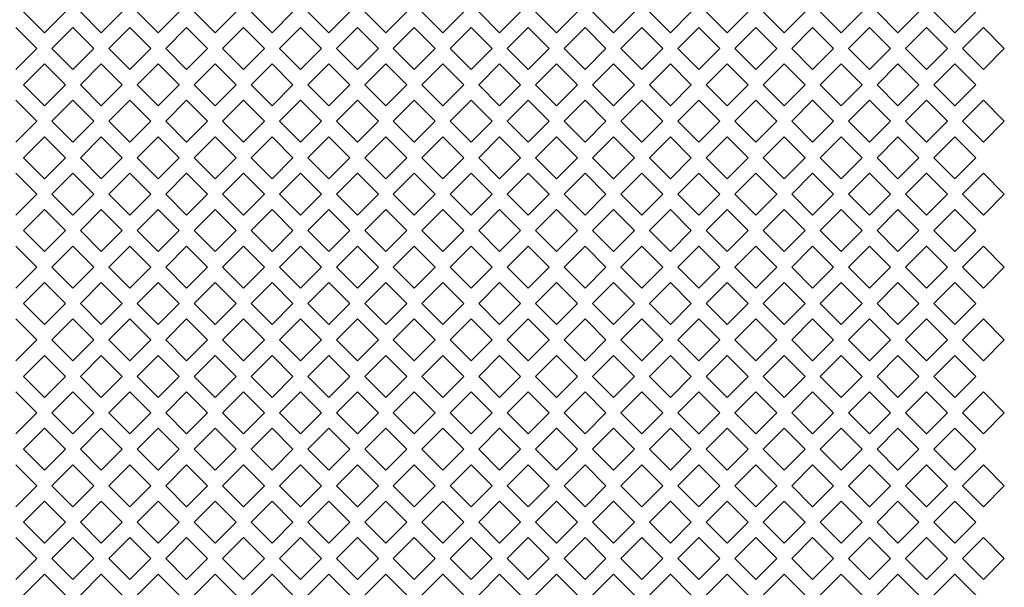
# Model space of a CAD drawing. Header units: millimetres. Extents: x 38 to 253, y 25 to 200.
# Tile 40 of 71: x 61.04 to 72.11, y 126.13 to 132.52. Entities that reach past the tile are written whole.
import ezdxf

# ---------------------------------------------------------------- set-up
doc = ezdxf.new("R2010")
doc.units = ezdxf.units.MM

msp = doc.modelspace()

# ---------------------------------------------------------------- linework, layer by layer
at = {"color": 7, "linetype": 'Continuous', "lineweight": 15}
for p, q in [((61.31424, 132.36718), (61.07854, 132.60288)), ((61.54994, 132.60288), (61.31424, 132.36718)), ((61.95424, 132.36718), (61.71854, 132.60288)), ((62.18994, 132.60288), (61.95424, 132.36718)), ((62.59424, 132.36718), (62.35854, 132.60288)), ((62.82994, 132.60288), (62.59424, 132.36718)), ((63.23424, 132.36718), (62.99854, 132.60288)), ((63.46994, 132.60288), (63.23424, 132.36718)), ((63.87424, 132.36718), (63.63854, 132.60288)), ((64.10994, 132.60288), (63.87424, 132.36718)), ((64.51424, 132.36718), (64.27854, 132.60288)), ((64.74994, 132.60288), (64.51424, 132.36718)), ((65.15424, 132.36718), (64.91854, 132.60288)), ((65.38994, 132.60288), (65.15424, 132.36718)), ((65.79424, 132.36718), (65.55854, 132.60288)), ((66.02994, 132.60288), (65.79424, 132.36718)), ((66.43424, 132.36718), (66.19854, 132.60288)), ((66.66994, 132.60288), (66.43424, 132.36718)), ((67.07424, 132.36718), (66.83854, 132.60288)), ((67.30994, 132.60288), (67.07424, 132.36718)), ((67.71424, 132.36718), (67.47854, 132.60288)), ((67.94994, 132.60288), (67.71424, 132.36718)), ((68.35424, 132.36718), (68.11854, 132.60288)), ((68.58994, 132.60288), (68.35424, 132.36718)), ((68.99424, 132.36718), (68.75854, 132.60288)), ((69.22994, 132.60288), (68.99424, 132.36718)), ((69.63424, 132.36718), (69.39854, 132.60288)), ((69.86994, 132.60288), (69.63424, 132.36718)), ((70.27424, 132.36718), (70.03854, 132.60288)), ((70.50994, 132.60288), (70.27424, 132.36718)), ((70.91424, 132.36718), (70.67854, 132.60288)), ((71.14994, 132.60288), (70.91424, 132.36718)), ((71.55424, 132.36718), (71.31854, 132.60288)), ((71.78994, 132.60288), (71.55424, 132.36718)), ((60.99424, 132.42858), (61.22994, 132.19288)), ((61.39854, 132.19288), (61.63424, 132.42858)), ((61.63424, 132.42858), (61.86994, 132.19288)), ((62.03854, 132.19288), (62.27424, 132.42858)), ((62.27424, 132.42858), (62.50994, 132.19288)), ((62.67854, 132.19288), (62.91424, 132.42858)), ((62.91424, 132.42858), (63.14994, 132.19288)), ((63.31854, 132.19288), (63.55424, 132.42858)), ((63.55424, 132.42858), (63.78994, 132.19288)), ((63.95854, 132.19288), (64.19424, 132.42858)), ((64.19424, 132.42858), (64.42994, 132.19288)), ((64.59854, 132.19288), (64.83424, 132.42858)), ((64.83424, 132.42858), (65.06994, 132.19288)), ((65.23854, 132.19288), (65.47424, 132.42858)), ((65.47424, 132.42858), (65.70994, 132.19288)), ((65.87854, 132.19288), (66.11424, 132.42858)), ((66.11424, 132.42858), (66.34994, 132.19288)), ((66.51854, 132.19288), (66.75424, 132.42858)), ((66.75424, 132.42858), (66.98994, 132.19288)), ((67.15854, 132.19288), (67.39424, 132.42858)), ((67.39424, 132.42858), (67.62994, 132.19288)), ((67.79854, 132.19288), (68.03424, 132.42858)), ((68.03424, 132.42858), (68.26994, 132.19288)), ((68.43854, 132.19288), (68.67424, 132.42858)), ((68.67424, 132.42858), (68.90994, 132.19288)), ((69.07854, 132.19288), (69.31424, 132.42858)), ((69.31424, 132.42858), (69.54994, 132.19288)), ((69.71854, 132.19288), (69.95424, 132.42858)), ((69.95424, 132.42858), (70.18994, 132.19288)), ((70.35854, 132.19288), (70.59424, 132.42858)), ((70.59424, 132.42858), (70.82994, 132.19288)), ((70.99854, 132.19288), (71.23424, 132.42858)), ((71.23424, 132.42858), (71.46994, 132.19288)), ((71.63854, 132.19288), (71.87424, 132.42858)), ((71.87424, 132.42858), (72.10994, 132.19288)), ((61.22994, 132.19288), (60.99424, 131.95718)), ((61.63424, 131.95718), (61.39854, 132.19288)), ((61.86994, 132.19288), (61.63424, 131.95718)), ((62.27424, 131.95718), (62.03854, 132.19288)), ((62.50994, 132.19288), (62.27424, 131.95718)), ((62.91424, 131.95718), (62.67854, 132.19288)), ((63.14994, 132.19288), (62.91424, 131.95718)), ((63.55424, 131.95718), (63.31854, 132.19288)), ((63.78994, 132.19288), (63.55424, 131.95718)), ((64.19424, 131.95718), (63.95854, 132.19288)), ((64.42994, 132.19288), (64.19424, 131.95718)), ((64.83424, 131.95718), (64.59854, 132.19288)), ((65.06994, 132.19288), (64.83424, 131.95718)), ((65.47424, 131.95718), (65.23854, 132.19288)), ((65.70994, 132.19288), (65.47424, 131.95718)), ((66.11424, 131.95718), (65.87854, 132.19288)), ((66.34994, 132.19288), (66.11424, 131.95718)), ((66.75424, 131.95718), (66.51854, 132.19288)), ((66.98994, 132.19288), (66.75424, 131.95718)), ((67.39424, 131.95718), (67.15854, 132.19288)), ((67.62994, 132.19288), (67.39424, 131.95718)), ((68.03424, 131.95718), (67.79854, 132.19288)), ((68.26994, 132.19288), (68.03424, 131.95718)), ((68.67424, 131.95718), (68.43854, 132.19288)), ((68.90994, 132.19288), (68.67424, 131.95718)), ((69.31424, 131.95718), (69.07854, 132.19288)), ((69.54994, 132.19288), (69.31424, 131.95718)), ((69.95424, 131.95718), (69.71854, 132.19288)), ((70.18994, 132.19288), (69.95424, 131.95718)), ((70.59424, 131.95718), (70.35854, 132.19288)), ((70.82994, 132.19288), (70.59424, 131.95718)), ((71.23424, 131.95718), (70.99854, 132.19288)), ((71.46994, 132.19288), (71.23424, 131.95718)), ((71.87424, 131.95718), (71.63854, 132.19288)), ((72.10994, 132.19288), (71.87424, 131.95718)), ((61.07854, 131.78288), (61.31424, 132.01858)), ((61.31424, 132.01858), (61.54994, 131.78288)), ((61.71854, 131.78288), (61.95424, 132.01858)), ((61.95424, 132.01858), (62.18994, 131.78288)), ((62.35854, 131.78288), (62.59424, 132.01858)), ((62.59424, 132.01858), (62.82994, 131.78288)), ((62.99854, 131.78288), (63.23424, 132.01858)), ((63.23424, 132.01858), (63.46994, 131.78288)), ((63.63854, 131.78288), (63.87424, 132.01858)), ((63.87424, 132.01858), (64.10994, 131.78288)), ((64.27854, 131.78288), (64.51424, 132.01858)), ((64.51424, 132.01858), (64.74994, 131.78288)), ((64.91854, 131.78288), (65.15424, 132.01858)), ((65.15424, 132.01858), (65.38994, 131.78288)), ((65.55854, 131.78288), (65.79424, 132.01858)), ((65.79424, 132.01858), (66.02994, 131.78288)), ((66.19854, 131.78288), (66.43424, 132.01858)), ((66.43424, 132.01858), (66.66994, 131.78288)), ((66.83854, 131.78288), (67.07424, 132.01858)), ((67.07424, 132.01858), (67.30994, 131.78288)), ((67.47854, 131.78288), (67.71424, 132.01858)), ((67.71424, 132.01858), (67.94994, 131.78288)), ((68.11854, 131.78288), (68.35424, 132.01858)), ((68.35424, 132.01858), (68.58994, 131.78288)), ((68.75854, 131.78288), (68.99424, 132.01858)), ((68.99424, 132.01858), (69.22994, 131.78288)), ((69.39854, 131.78288), (69.63424, 132.01858)), ((69.63424, 132.01858), (69.86994, 131.78288)), ((70.03854, 131.78288), (70.27424, 132.01858)), ((70.27424, 132.01858), (70.50994, 131.78288)), ((70.67854, 131.78288), (70.91424, 132.01858)), ((70.91424, 132.01858), (71.14994, 131.78288)), ((71.31854, 131.78288), (71.55424, 132.01858)), ((71.55424, 132.01858), (71.78994, 131.78288)), ((61.31424, 131.54718), (61.07854, 131.78288)), ((61.54994, 131.78288), (61.31424, 131.54718)), ((61.95424, 131.54718), (61.71854, 131.78288)), ((62.18994, 131.78288), (61.95424, 131.54718)), ((62.59424, 131.54718), (62.35854, 131.78288)), ((62.82994, 131.78288), (62.59424, 131.54718)), ((63.23424, 131.54718), (62.99854, 131.78288)), ((63.46994, 131.78288), (63.23424, 131.54718)), ((63.87424, 131.54718), (63.63854, 131.78288)), ((64.10994, 131.78288), (63.87424, 131.54718)), ((64.51424, 131.54718), (64.27854, 131.78288)), ((64.74994, 131.78288), (64.51424, 131.54718)), ((65.15424, 131.54718), (64.91854, 131.78288)), ((65.38994, 131.78288), (65.15424, 131.54718)), ((65.79424, 131.54718), (65.55854, 131.78288)), ((66.02994, 131.78288), (65.79424, 131.54718)), ((66.43424, 131.54718), (66.19854, 131.78288)), ((66.66994, 131.78288), (66.43424, 131.54718)), ((67.07424, 131.54718), (66.83854, 131.78288)), ((67.30994, 131.78288), (67.07424, 131.54718)), ((67.71424, 131.54718), (67.47854, 131.78288)), ((67.94994, 131.78288), (67.71424, 131.54718)), ((68.35424, 131.54718), (68.11854, 131.78288)), ((68.58994, 131.78288), (68.35424, 131.54718)), ((68.99424, 131.54718), (68.75854, 131.78288)), ((69.22994, 131.78288), (68.99424, 131.54718)), ((69.63424, 131.54718), (69.39854, 131.78288)), ((69.86994, 131.78288), (69.63424, 131.54718)), ((70.27424, 131.54718), (70.03854, 131.78288)), ((70.50994, 131.78288), (70.27424, 131.54718)), ((70.91424, 131.54718), (70.67854, 131.78288)), ((71.14994, 131.78288), (70.91424, 131.54718)), ((71.55424, 131.54718), (71.31854, 131.78288)), ((71.78994, 131.78288), (71.55424, 131.54718)), ((60.99424, 131.60858), (61.22994, 131.37288)), ((61.39854, 131.37288), (61.63424, 131.60858)), ((61.63424, 131.60858), (61.86994, 131.37288)), ((62.03854, 131.37288), (62.27424, 131.60858)), ((62.27424, 131.60858), (62.50994, 131.37288)), ((62.67854, 131.37288), (62.91424, 131.60858)), ((62.91424, 131.60858), (63.14994, 131.37288)), ((63.31854, 131.37288), (63.55424, 131.60858)), ((63.55424, 131.60858), (63.78994, 131.37288)), ((63.95854, 131.37288), (64.19424, 131.60858)), ((64.19424, 131.60858), (64.42994, 131.37288)), ((64.59854, 131.37288), (64.83424, 131.60858)), ((64.83424, 131.60858), (65.06994, 131.37288)), ((65.23854, 131.37288), (65.47424, 131.60858)), ((65.47424, 131.60858), (65.70994, 131.37288)), ((65.87854, 131.37288), (66.11424, 131.60858)), ((66.11424, 131.60858), (66.34994, 131.37288)), ((66.51854, 131.37288), (66.75424, 131.60858)), ((66.75424, 131.60858), (66.98994, 131.37288)), ((67.15854, 131.37288), (67.39424, 131.60858)), ((67.39424, 131.60858), (67.62994, 131.37288)), ((67.79854, 131.37288), (68.03424, 131.60858)), ((68.03424, 131.60858), (68.26994, 131.37288)), ((68.43854, 131.37288), (68.67424, 131.60858)), ((68.67424, 131.60858), (68.90994, 131.37288)), ((69.07854, 131.37288), (69.31424, 131.60858)), ((69.31424, 131.60858), (69.54994, 131.37288)), ((69.71854, 131.37288), (69.95424, 131.60858)), ((69.95424, 131.60858), (70.18994, 131.37288)), ((70.35854, 131.37288), (70.59424, 131.60858)), ((70.59424, 131.60858), (70.82994, 131.37288)), ((70.99854, 131.37288), (71.23424, 131.60858)), ((71.23424, 131.60858), (71.46994, 131.37288)), ((71.63854, 131.37288), (71.87424, 131.60858)), ((71.87424, 131.60858), (72.10994, 131.37288)), ((61.22994, 131.37288), (60.99424, 131.13718)), ((61.63424, 131.13718), (61.39854, 131.37288)), ((61.86994, 131.37288), (61.63424, 131.13718)), ((62.27424, 131.13718), (62.03854, 131.37288)), ((62.50994, 131.37288), (62.27424, 131.13718)), ((62.91424, 131.13718), (62.67854, 131.37288)), ((63.14994, 131.37288), (62.91424, 131.13718)), ((63.55424, 131.13718), (63.31854, 131.37288)), ((63.78994, 131.37288), (63.55424, 131.13718)), ((64.19424, 131.13718), (63.95854, 131.37288)), ((64.42994, 131.37288), (64.19424, 131.13718)), ((64.83424, 131.13718), (64.59854, 131.37288)), ((65.06994, 131.37288), (64.83424, 131.13718)), ((65.47424, 131.13718), (65.23854, 131.37288)), ((65.70994, 131.37288), (65.47424, 131.13718)), ((66.11424, 131.13718), (65.87854, 131.37288)), ((66.34994, 131.37288), (66.11424, 131.13718)), ((66.75424, 131.13718), (66.51854, 131.37288)), ((66.98994, 131.37288), (66.75424, 131.13718)), ((67.39424, 131.13718), (67.15854, 131.37288)), ((67.62994, 131.37288), (67.39424, 131.13718)), ((68.03424, 131.13718), (67.79854, 131.37288)), ((68.26994, 131.37288), (68.03424, 131.13718)), ((68.67424, 131.13718), (68.43854, 131.37288)), ((68.90994, 131.37288), (68.67424, 131.13718)), ((69.31424, 131.13718), (69.07854, 131.37288)), ((69.54994, 131.37288), (69.31424, 131.13718)), ((69.95424, 131.13718), (69.71854, 131.37288)), ((70.18994, 131.37288), (69.95424, 131.13718)), ((70.59424, 131.13718), (70.35854, 131.37288)), ((70.82994, 131.37288), (70.59424, 131.13718)), ((71.23424, 131.13718), (70.99854, 131.37288)), ((71.46994, 131.37288), (71.23424, 131.13718)), ((71.87424, 131.13718), (71.63854, 131.37288)), ((72.10994, 131.37288), (71.87424, 131.13718)), ((61.07854, 130.96288), (61.31424, 131.19858)), ((61.31424, 131.19858), (61.54994, 130.96288)), ((61.71854, 130.96288), (61.95424, 131.19858)), ((61.95424, 131.19858), (62.18994, 130.96288)), ((62.35854, 130.96288), (62.59424, 131.19858)), ((62.59424, 131.19858), (62.82994, 130.96288)), ((62.99854, 130.96288), (63.23424, 131.19858)), ((63.23424, 131.19858), (63.46994, 130.96288)), ((63.63854, 130.96288), (63.87424, 131.19858)), ((63.87424, 131.19858), (64.10994, 130.96288)), ((64.27854, 130.96288), (64.51424, 131.19858)), ((64.51424, 131.19858), (64.74994, 130.96288)), ((64.91854, 130.96288), (65.15424, 131.19858)), ((65.15424, 131.19858), (65.38994, 130.96288)), ((65.55854, 130.96288), (65.79424, 131.19858)), ((65.79424, 131.19858), (66.02994, 130.96288)), ((66.19854, 130.96288), (66.43424, 131.19858)), ((66.43424, 131.19858), (66.66994, 130.96288)), ((66.83854, 130.96288), (67.07424, 131.19858)), ((67.07424, 131.19858), (67.30994, 130.96288)), ((67.47854, 130.96288), (67.71424, 131.19858)), ((67.71424, 131.19858), (67.94994, 130.96288)), ((68.11854, 130.96288), (68.35424, 131.19858)), ((68.35424, 131.19858), (68.58994, 130.96288)), ((68.75854, 130.96288), (68.99424, 131.19858)), ((68.99424, 131.19858), (69.22994, 130.96288)), ((69.39854, 130.96288), (69.63424, 131.19858)), ((69.63424, 131.19858), (69.86994, 130.96288)), ((70.03854, 130.96288), (70.27424, 131.19858)), ((70.27424, 131.19858), (70.50994, 130.96288)), ((70.67854, 130.96288), (70.91424, 131.19858)), ((70.91424, 131.19858), (71.14994, 130.96288)), ((71.31854, 130.96288), (71.55424, 131.19858)), ((71.55424, 131.19858), (71.78994, 130.96288)), ((61.31424, 130.72718), (61.07854, 130.96288)), ((61.54994, 130.96288), (61.31424, 130.72718)), ((61.95424, 130.72718), (61.71854, 130.96288)), ((62.18994, 130.96288), (61.95424, 130.72718)), ((62.59424, 130.72718), (62.35854, 130.96288)), ((62.82994, 130.96288), (62.59424, 130.72718)), ((63.23424, 130.72718), (62.99854, 130.96288)), ((63.46994, 130.96288), (63.23424, 130.72718)), ((63.87424, 130.72718), (63.63854, 130.96288)), ((64.10994, 130.96288), (63.87424, 130.72718)), ((64.51424, 130.72718), (64.27854, 130.96288)), ((64.74994, 130.96288), (64.51424, 130.72718)), ((65.15424, 130.72718), (64.91854, 130.96288)), ((65.38994, 130.96288), (65.15424, 130.72718)), ((65.79424, 130.72718), (65.55854, 130.96288)), ((66.02994, 130.96288), (65.79424, 130.72718)), ((66.43424, 130.72718), (66.19854, 130.96288)), ((66.66994, 130.96288), (66.43424, 130.72718)), ((67.07424, 130.72718), (66.83854, 130.96288)), ((67.30994, 130.96288), (67.07424, 130.72718)), ((67.71424, 130.72718), (67.47854, 130.96288)), ((67.94994, 130.96288), (67.71424, 130.72718)), ((68.35424, 130.72718), (68.11854, 130.96288)), ((68.58994, 130.96288), (68.35424, 130.72718)), ((68.99424, 130.72718), (68.75854, 130.96288)), ((69.22994, 130.96288), (68.99424, 130.72718)), ((69.63424, 130.72718), (69.39854, 130.96288)), ((69.86994, 130.96288), (69.63424, 130.72718)), ((70.27424, 130.72718), (70.03854, 130.96288)), ((70.50994, 130.96288), (70.27424, 130.72718)), ((70.91424, 130.72718), (70.67854, 130.96288)), ((71.14994, 130.96288), (70.91424, 130.72718)), ((71.55424, 130.72718), (71.31854, 130.96288)), ((71.78994, 130.96288), (71.55424, 130.72718)), ((60.99424, 130.78858), (61.22994, 130.55288)), ((61.39854, 130.55288), (61.63424, 130.78858)), ((61.63424, 130.78858), (61.86994, 130.55288)), ((62.03854, 130.55288), (62.27424, 130.78858)), ((62.27424, 130.78858), (62.50994, 130.55288)), ((62.67854, 130.55288), (62.91424, 130.78858)), ((62.91424, 130.78858), (63.14994, 130.55288)), ((63.31854, 130.55288), (63.55424, 130.78858)), ((63.55424, 130.78858), (63.78994, 130.55288)), ((63.95854, 130.55288), (64.19424, 130.78858)), ((64.19424, 130.78858), (64.42994, 130.55288)), ((64.59854, 130.55288), (64.83424, 130.78858)), ((64.83424, 130.78858), (65.06994, 130.55288)), ((65.23854, 130.55288), (65.47424, 130.78858)), ((65.47424, 130.78858), (65.70994, 130.55288)), ((65.87854, 130.55288), (66.11424, 130.78858)), ((66.11424, 130.78858), (66.34994, 130.55288)), ((66.51854, 130.55288), (66.75424, 130.78858)), ((66.75424, 130.78858), (66.98994, 130.55288)), ((67.15854, 130.55288), (67.39424, 130.78858)), ((67.39424, 130.78858), (67.62994, 130.55288)), ((67.79854, 130.55288), (68.03424, 130.78858)), ((68.03424, 130.78858), (68.26994, 130.55288)), ((68.43854, 130.55288), (68.67424, 130.78858)), ((68.67424, 130.78858), (68.90994, 130.55288)), ((69.07854, 130.55288), (69.31424, 130.78858)), ((69.31424, 130.78858), (69.54994, 130.55288)), ((69.71854, 130.55288), (69.95424, 130.78858)), ((69.95424, 130.78858), (70.18994, 130.55288)), ((70.35854, 130.55288), (70.59424, 130.78858)), ((70.59424, 130.78858), (70.82994, 130.55288)), ((70.99854, 130.55288), (71.23424, 130.78858)), ((71.23424, 130.78858), (71.46994, 130.55288)), ((71.63854, 130.55288), (71.87424, 130.78858)), ((71.87424, 130.78858), (72.10994, 130.55288)), ((61.22994, 130.55288), (60.99424, 130.31718)), ((61.63424, 130.31718), (61.39854, 130.55288)), ((61.86994, 130.55288), (61.63424, 130.31718)), ((62.27424, 130.31718), (62.03854, 130.55288)), ((62.50994, 130.55288), (62.27424, 130.31718)), ((62.91424, 130.31718), (62.67854, 130.55288)), ((63.14994, 130.55288), (62.91424, 130.31718)), ((63.55424, 130.31718), (63.31854, 130.55288)), ((63.78994, 130.55288), (63.55424, 130.31718)), ((64.19424, 130.31718), (63.95854, 130.55288)), ((64.42994, 130.55288), (64.19424, 130.31718)), ((64.83424, 130.31718), (64.59854, 130.55288)), ((65.06994, 130.55288), (64.83424, 130.31718)), ((65.47424, 130.31718), (65.23854, 130.55288)), ((65.70994, 130.55288), (65.47424, 130.31718)), ((66.11424, 130.31718), (65.87854, 130.55288)), ((66.34994, 130.55288), (66.11424, 130.31718)), ((66.75424, 130.31718), (66.51854, 130.55288)), ((66.98994, 130.55288), (66.75424, 130.31718)), ((67.39424, 130.31718), (67.15854, 130.55288)), ((67.62994, 130.55288), (67.39424, 130.31718)), ((68.03424, 130.31718), (67.79854, 130.55288)), ((68.26994, 130.55288), (68.03424, 130.31718)), ((68.67424, 130.31718), (68.43854, 130.55288)), ((68.90994, 130.55288), (68.67424, 130.31718)), ((69.31424, 130.31718), (69.07854, 130.55288)), ((69.54994, 130.55288), (69.31424, 130.31718)), ((69.95424, 130.31718), (69.71854, 130.55288)), ((70.18994, 130.55288), (69.95424, 130.31718)), ((70.59424, 130.31718), (70.35854, 130.55288)), ((70.82994, 130.55288), (70.59424, 130.31718)), ((71.23424, 130.31718), (70.99854, 130.55288)), ((71.46994, 130.55288), (71.23424, 130.31718)), ((71.87424, 130.31718), (71.63854, 130.55288)), ((72.10994, 130.55288), (71.87424, 130.31718)), ((61.07854, 130.14288), (61.31424, 130.37858)), ((61.31424, 130.37858), (61.54994, 130.14288)), ((61.71854, 130.14288), (61.95424, 130.37858)), ((61.95424, 130.37858), (62.18994, 130.14288)), ((62.35854, 130.14288), (62.59424, 130.37858)), ((62.59424, 130.37858), (62.82994, 130.14288)), ((62.99854, 130.14288), (63.23424, 130.37858)), ((63.23424, 130.37858), (63.46994, 130.14288)), ((63.63854, 130.14288), (63.87424, 130.37858)), ((63.87424, 130.37858), (64.10994, 130.14288)), ((64.27854, 130.14288), (64.51424, 130.37858)), ((64.51424, 130.37858), (64.74994, 130.14288)), ((64.91854, 130.14288), (65.15424, 130.37858)), ((65.15424, 130.37858), (65.38994, 130.14288)), ((65.55854, 130.14288), (65.79424, 130.37858)), ((65.79424, 130.37858), (66.02994, 130.14288)), ((66.19854, 130.14288), (66.43424, 130.37858)), ((66.43424, 130.37858), (66.66994, 130.14288)), ((66.83854, 130.14288), (67.07424, 130.37858)), ((67.07424, 130.37858), (67.30994, 130.14288)), ((67.47854, 130.14288), (67.71424, 130.37858)), ((67.71424, 130.37858), (67.94994, 130.14288)), ((68.11854, 130.14288), (68.35424, 130.37858)), ((68.35424, 130.37858), (68.58994, 130.14288)), ((68.75854, 130.14288), (68.99424, 130.37858)), ((68.99424, 130.37858), (69.22994, 130.14288)), ((69.39854, 130.14288), (69.63424, 130.37858)), ((69.63424, 130.37858), (69.86994, 130.14288)), ((70.03854, 130.14288), (70.27424, 130.37858)), ((70.27424, 130.37858), (70.50994, 130.14288)), ((70.67854, 130.14288), (70.91424, 130.37858)), ((70.91424, 130.37858), (71.14994, 130.14288)), ((71.31854, 130.14288), (71.55424, 130.37858)), ((71.55424, 130.37858), (71.78994, 130.14288)), ((61.31424, 129.90718), (61.07854, 130.14288)), ((61.54994, 130.14288), (61.31424, 129.90718)), ((61.95424, 129.90718), (61.71854, 130.14288)), ((62.18994, 130.14288), (61.95424, 129.90718)), ((62.59424, 129.90718), (62.35854, 130.14288)), ((62.82994, 130.14288), (62.59424, 129.90718)), ((63.23424, 129.90718), (62.99854, 130.14288)), ((63.46994, 130.14288), (63.23424, 129.90718)), ((63.87424, 129.90718), (63.63854, 130.14288)), ((64.10994, 130.14288), (63.87424, 129.90718)), ((64.51424, 129.90718), (64.27854, 130.14288)), ((64.74994, 130.14288), (64.51424, 129.90718)), ((65.15424, 129.90718), (64.91854, 130.14288)), ((65.38994, 130.14288), (65.15424, 129.90718)), ((65.79424, 129.90718), (65.55854, 130.14288)), ((66.02994, 130.14288), (65.79424, 129.90718)), ((66.43424, 129.90718), (66.19854, 130.14288)), ((66.66994, 130.14288), (66.43424, 129.90718)), ((67.07424, 129.90718), (66.83854, 130.14288)), ((67.30994, 130.14288), (67.07424, 129.90718)), ((67.71424, 129.90718), (67.47854, 130.14288)), ((67.94994, 130.14288), (67.71424, 129.90718)), ((68.35424, 129.90718), (68.11854, 130.14288)), ((68.58994, 130.14288), (68.35424, 129.90718)), ((68.99424, 129.90718), (68.75854, 130.14288)), ((69.22994, 130.14288), (68.99424, 129.90718)), ((69.63424, 129.90718), (69.39854, 130.14288)), ((69.86994, 130.14288), (69.63424, 129.90718)), ((70.27424, 129.90718), (70.03854, 130.14288)), ((70.50994, 130.14288), (70.27424, 129.90718)), ((70.91424, 129.90718), (70.67854, 130.14288)), ((71.14994, 130.14288), (70.91424, 129.90718)), ((71.55424, 129.90718), (71.31854, 130.14288)), ((71.78994, 130.14288), (71.55424, 129.90718)), ((60.99424, 129.96858), (61.22994, 129.73288)), ((61.39854, 129.73288), (61.63424, 129.96858)), ((61.63424, 129.96858), (61.86994, 129.73288)), ((62.03854, 129.73288), (62.27424, 129.96858)), ((62.27424, 129.96858), (62.50994, 129.73288)), ((62.67854, 129.73288), (62.91424, 129.96858)), ((62.91424, 129.96858), (63.14994, 129.73288)), ((63.31854, 129.73288), (63.55424, 129.96858)), ((63.55424, 129.96858), (63.78994, 129.73288)), ((63.95854, 129.73288), (64.19424, 129.96858)), ((64.19424, 129.96858), (64.42994, 129.73288)), ((64.59854, 129.73288), (64.83424, 129.96858)), ((64.83424, 129.96858), (65.06994, 129.73288)), ((65.23854, 129.73288), (65.47424, 129.96858)), ((65.47424, 129.96858), (65.70994, 129.73288)), ((65.87854, 129.73288), (66.11424, 129.96858)), ((66.11424, 129.96858), (66.34994, 129.73288)), ((66.51854, 129.73288), (66.75424, 129.96858)), ((66.75424, 129.96858), (66.98994, 129.73288)), ((67.15854, 129.73288), (67.39424, 129.96858)), ((67.39424, 129.96858), (67.62994, 129.73288)), ((67.79854, 129.73288), (68.03424, 129.96858)), ((68.03424, 129.96858), (68.26994, 129.73288)), ((68.43854, 129.73288), (68.67424, 129.96858)), ((68.67424, 129.96858), (68.90994, 129.73288)), ((69.07854, 129.73288), (69.31424, 129.96858)), ((69.31424, 129.96858), (69.54994, 129.73288)), ((69.71854, 129.73288), (69.95424, 129.96858)), ((69.95424, 129.96858), (70.18994, 129.73288)), ((70.35854, 129.73288), (70.59424, 129.96858)), ((70.59424, 129.96858), (70.82994, 129.73288)), ((70.99854, 129.73288), (71.23424, 129.96858)), ((71.23424, 129.96858), (71.46994, 129.73288)), ((71.63854, 129.73288), (71.87424, 129.96858)), ((71.87424, 129.96858), (72.10994, 129.73288)), ((61.22994, 129.73288), (60.99424, 129.49718)), ((61.63424, 129.49718), (61.39854, 129.73288)), ((61.86994, 129.73288), (61.63424, 129.49718)), ((62.27424, 129.49718), (62.03854, 129.73288)), ((62.50994, 129.73288), (62.27424, 129.49718)), ((62.91424, 129.49718), (62.67854, 129.73288)), ((63.14994, 129.73288), (62.91424, 129.49718)), ((63.55424, 129.49718), (63.31854, 129.73288)), ((63.78994, 129.73288), (63.55424, 129.49718)), ((64.19424, 129.49718), (63.95854, 129.73288)), ((64.42994, 129.73288), (64.19424, 129.49718)), ((64.83424, 129.49718), (64.59854, 129.73288)), ((65.06994, 129.73288), (64.83424, 129.49718)), ((65.47424, 129.49718), (65.23854, 129.73288)), ((65.70994, 129.73288), (65.47424, 129.49718)), ((66.11424, 129.49718), (65.87854, 129.73288)), ((66.34994, 129.73288), (66.11424, 129.49718)), ((66.75424, 129.49718), (66.51854, 129.73288)), ((66.98994, 129.73288), (66.75424, 129.49718)), ((67.39424, 129.49718), (67.15854, 129.73288)), ((67.62994, 129.73288), (67.39424, 129.49718)), ((68.03424, 129.49718), (67.79854, 129.73288)), ((68.26994, 129.73288), (68.03424, 129.49718)), ((68.67424, 129.49718), (68.43854, 129.73288)), ((68.90994, 129.73288), (68.67424, 129.49718)), ((69.31424, 129.49718), (69.07854, 129.73288)), ((69.54994, 129.73288), (69.31424, 129.49718)), ((69.95424, 129.49718), (69.71854, 129.73288)), ((70.18994, 129.73288), (69.95424, 129.49718)), ((70.59424, 129.49718), (70.35854, 129.73288)), ((70.82994, 129.73288), (70.59424, 129.49718)), ((71.23424, 129.49718), (70.99854, 129.73288)), ((71.46994, 129.73288), (71.23424, 129.49718)), ((71.87424, 129.49718), (71.63854, 129.73288)), ((72.10994, 129.73288), (71.87424, 129.49718)), ((61.07854, 129.32288), (61.31424, 129.55858)), ((61.31424, 129.55858), (61.54994, 129.32288)), ((61.71854, 129.32288), (61.95424, 129.55858)), ((61.95424, 129.55858), (62.18994, 129.32288)), ((62.35854, 129.32288), (62.59424, 129.55858)), ((62.59424, 129.55858), (62.82994, 129.32288)), ((62.99854, 129.32288), (63.23424, 129.55858)), ((63.23424, 129.55858), (63.46994, 129.32288)), ((63.63854, 129.32288), (63.87424, 129.55858)), ((63.87424, 129.55858), (64.10994, 129.32288)), ((64.27854, 129.32288), (64.51424, 129.55858)), ((64.51424, 129.55858), (64.74994, 129.32288)), ((64.91854, 129.32288), (65.15424, 129.55858)), ((65.15424, 129.55858), (65.38994, 129.32288)), ((65.55854, 129.32288), (65.79424, 129.55858)), ((65.79424, 129.55858), (66.02994, 129.32288)), ((66.19854, 129.32288), (66.43424, 129.55858)), ((66.43424, 129.55858), (66.66994, 129.32288)), ((66.83854, 129.32288), (67.07424, 129.55858)), ((67.07424, 129.55858), (67.30994, 129.32288)), ((67.47854, 129.32288), (67.71424, 129.55858)), ((67.71424, 129.55858), (67.94994, 129.32288)), ((68.11854, 129.32288), (68.35424, 129.55858)), ((68.35424, 129.55858), (68.58994, 129.32288)), ((68.75854, 129.32288), (68.99424, 129.55858)), ((68.99424, 129.55858), (69.22994, 129.32288)), ((69.39854, 129.32288), (69.63424, 129.55858)), ((69.63424, 129.55858), (69.86994, 129.32288)), ((70.03854, 129.32288), (70.27424, 129.55858)), ((70.27424, 129.55858), (70.50994, 129.32288)), ((70.67854, 129.32288), (70.91424, 129.55858)), ((70.91424, 129.55858), (71.14994, 129.32288)), ((71.31854, 129.32288), (71.55424, 129.55858)), ((71.55424, 129.55858), (71.78994, 129.32288)), ((61.31424, 129.08718), (61.07854, 129.32288)), ((61.54994, 129.32288), (61.31424, 129.08718)), ((61.95424, 129.08718), (61.71854, 129.32288)), ((62.18994, 129.32288), (61.95424, 129.08718)), ((62.59424, 129.08718), (62.35854, 129.32288)), ((62.82994, 129.32288), (62.59424, 129.08718)), ((63.23424, 129.08718), (62.99854, 129.32288)), ((63.46994, 129.32288), (63.23424, 129.08718)), ((63.87424, 129.08718), (63.63854, 129.32288)), ((64.10994, 129.32288), (63.87424, 129.08718)), ((64.51424, 129.08718), (64.27854, 129.32288)), ((64.74994, 129.32288), (64.51424, 129.08718)), ((65.15424, 129.08718), (64.91854, 129.32288)), ((65.38994, 129.32288), (65.15424, 129.08718)), ((65.79424, 129.08718), (65.55854, 129.32288)), ((66.02994, 129.32288), (65.79424, 129.08718)), ((66.43424, 129.08718), (66.19854, 129.32288)), ((66.66994, 129.32288), (66.43424, 129.08718)), ((67.07424, 129.08718), (66.83854, 129.32288)), ((67.30994, 129.32288), (67.07424, 129.08718)), ((67.71424, 129.08718), (67.47854, 129.32288)), ((67.94994, 129.32288), (67.71424, 129.08718)), ((68.35424, 129.08718), (68.11854, 129.32288)), ((68.58994, 129.32288), (68.35424, 129.08718)), ((68.99424, 129.08718), (68.75854, 129.32288)), ((69.22994, 129.32288), (68.99424, 129.08718)), ((69.63424, 129.08718), (69.39854, 129.32288)), ((69.86994, 129.32288), (69.63424, 129.08718)), ((70.27424, 129.08718), (70.03854, 129.32288)), ((70.50994, 129.32288), (70.27424, 129.08718)), ((70.91424, 129.08718), (70.67854, 129.32288)), ((71.14994, 129.32288), (70.91424, 129.08718)), ((71.55424, 129.08718), (71.31854, 129.32288)), ((71.78994, 129.32288), (71.55424, 129.08718)), ((60.99424, 129.14858), (61.22994, 128.91288)), ((61.39854, 128.91288), (61.63424, 129.14858)), ((61.63424, 129.14858), (61.86994, 128.91288)), ((62.03854, 128.91288), (62.27424, 129.14858)), ((62.27424, 129.14858), (62.50994, 128.91288)), ((62.67854, 128.91288), (62.91424, 129.14858)), ((62.91424, 129.14858), (63.14994, 128.91288)), ((63.31854, 128.91288), (63.55424, 129.14858)), ((63.55424, 129.14858), (63.78994, 128.91288)), ((63.95854, 128.91288), (64.19424, 129.14858)), ((64.19424, 129.14858), (64.42994, 128.91288)), ((64.59854, 128.91288), (64.83424, 129.14858)), ((64.83424, 129.14858), (65.06994, 128.91288)), ((65.23854, 128.91288), (65.47424, 129.14858)), ((65.47424, 129.14858), (65.70994, 128.91288)), ((65.87854, 128.91288), (66.11424, 129.14858)), ((66.11424, 129.14858), (66.34994, 128.91288)), ((66.51854, 128.91288), (66.75424, 129.14858)), ((66.75424, 129.14858), (66.98994, 128.91288)), ((67.15854, 128.91288), (67.39424, 129.14858)), ((67.39424, 129.14858), (67.62994, 128.91288)), ((67.79854, 128.91288), (68.03424, 129.14858)), ((68.03424, 129.14858), (68.26994, 128.91288)), ((68.43854, 128.91288), (68.67424, 129.14858)), ((68.67424, 129.14858), (68.90994, 128.91288)), ((69.07854, 128.91288), (69.31424, 129.14858)), ((69.31424, 129.14858), (69.54994, 128.91288)), ((69.71854, 128.91288), (69.95424, 129.14858)), ((69.95424, 129.14858), (70.18994, 128.91288)), ((70.35854, 128.91288), (70.59424, 129.14858)), ((70.59424, 129.14858), (70.82994, 128.91288)), ((70.99854, 128.91288), (71.23424, 129.14858)), ((71.23424, 129.14858), (71.46994, 128.91288)), ((71.63854, 128.91288), (71.87424, 129.14858)), ((71.87424, 129.14858), (72.10994, 128.91288)), ((61.22994, 128.91288), (60.99424, 128.67718)), ((61.63424, 128.67718), (61.39854, 128.91288)), ((61.86994, 128.91288), (61.63424, 128.67718)), ((62.27424, 128.67718), (62.03854, 128.91288)), ((62.50994, 128.91288), (62.27424, 128.67718)), ((62.91424, 128.67718), (62.67854, 128.91288)), ((63.14994, 128.91288), (62.91424, 128.67718)), ((63.55424, 128.67718), (63.31854, 128.91288)), ((63.78994, 128.91288), (63.55424, 128.67718)), ((64.19424, 128.67718), (63.95854, 128.91288)), ((64.42994, 128.91288), (64.19424, 128.67718)), ((64.83424, 128.67718), (64.59854, 128.91288)), ((65.06994, 128.91288), (64.83424, 128.67718)), ((65.47424, 128.67718), (65.23854, 128.91288)), ((65.70994, 128.91288), (65.47424, 128.67718)), ((66.11424, 128.67718), (65.87854, 128.91288)), ((66.34994, 128.91288), (66.11424, 128.67718)), ((66.75424, 128.67718), (66.51854, 128.91288)), ((66.98994, 128.91288), (66.75424, 128.67718)), ((67.39424, 128.67718), (67.15854, 128.91288)), ((67.62994, 128.91288), (67.39424, 128.67718)), ((68.03424, 128.67718), (67.79854, 128.91288)), ((68.26994, 128.91288), (68.03424, 128.67718)), ((68.67424, 128.67718), (68.43854, 128.91288)), ((68.90994, 128.91288), (68.67424, 128.67718)), ((69.31424, 128.67718), (69.07854, 128.91288)), ((69.54994, 128.91288), (69.31424, 128.67718)), ((69.95424, 128.67718), (69.71854, 128.91288)), ((70.18994, 128.91288), (69.95424, 128.67718)), ((70.59424, 128.67718), (70.35854, 128.91288)), ((70.82994, 128.91288), (70.59424, 128.67718)), ((71.23424, 128.67718), (70.99854, 128.91288)), ((71.46994, 128.91288), (71.23424, 128.67718)), ((71.87424, 128.67718), (71.63854, 128.91288)), ((72.10994, 128.91288), (71.87424, 128.67718)), ((61.07854, 128.50288), (61.31424, 128.73858)), ((61.31424, 128.73858), (61.54994, 128.50288)), ((61.71854, 128.50288), (61.95424, 128.73858)), ((61.95424, 128.73858), (62.18994, 128.50288)), ((62.35854, 128.50288), (62.59424, 128.73858)), ((62.59424, 128.73858), (62.82994, 128.50288)), ((62.99854, 128.50288), (63.23424, 128.73858)), ((63.23424, 128.73858), (63.46994, 128.50288)), ((63.63854, 128.50288), (63.87424, 128.73858)), ((63.87424, 128.73858), (64.10994, 128.50288)), ((64.27854, 128.50288), (64.51424, 128.73858)), ((64.51424, 128.73858), (64.74994, 128.50288)), ((64.91854, 128.50288), (65.15424, 128.73858)), ((65.15424, 128.73858), (65.38994, 128.50288)), ((65.55854, 128.50288), (65.79424, 128.73858)), ((65.79424, 128.73858), (66.02994, 128.50288)), ((66.19854, 128.50288), (66.43424, 128.73858)), ((66.43424, 128.73858), (66.66994, 128.50288)), ((66.83854, 128.50288), (67.07424, 128.73858)), ((67.07424, 128.73858), (67.30994, 128.50288)), ((67.47854, 128.50288), (67.71424, 128.73858)), ((67.71424, 128.73858), (67.94994, 128.50288)), ((68.11854, 128.50288), (68.35424, 128.73858)), ((68.35424, 128.73858), (68.58994, 128.50288)), ((68.75854, 128.50288), (68.99424, 128.73858)), ((68.99424, 128.73858), (69.22994, 128.50288)), ((69.39854, 128.50288), (69.63424, 128.73858)), ((69.63424, 128.73858), (69.86994, 128.50288)), ((70.03854, 128.50288), (70.27424, 128.73858)), ((70.27424, 128.73858), (70.50994, 128.50288)), ((70.67854, 128.50288), (70.91424, 128.73858)), ((70.91424, 128.73858), (71.14994, 128.50288)), ((71.31854, 128.50288), (71.55424, 128.73858)), ((71.55424, 128.73858), (71.78994, 128.50288)), ((61.31424, 128.26718), (61.07854, 128.50288)), ((61.54994, 128.50288), (61.31424, 128.26718)), ((61.95424, 128.26718), (61.71854, 128.50288)), ((62.18994, 128.50288), (61.95424, 128.26718)), ((62.59424, 128.26718), (62.35854, 128.50288)), ((62.82994, 128.50288), (62.59424, 128.26718)), ((63.23424, 128.26718), (62.99854, 128.50288)), ((63.46994, 128.50288), (63.23424, 128.26718)), ((63.87424, 128.26718), (63.63854, 128.50288)), ((64.10994, 128.50288), (63.87424, 128.26718)), ((64.51424, 128.26718), (64.27854, 128.50288)), ((64.74994, 128.50288), (64.51424, 128.26718)), ((65.15424, 128.26718), (64.91854, 128.50288)), ((65.38994, 128.50288), (65.15424, 128.26718)), ((65.79424, 128.26718), (65.55854, 128.50288)), ((66.02994, 128.50288), (65.79424, 128.26718)), ((66.43424, 128.26718), (66.19854, 128.50288)), ((66.66994, 128.50288), (66.43424, 128.26718)), ((67.07424, 128.26718), (66.83854, 128.50288)), ((67.30994, 128.50288), (67.07424, 128.26718)), ((67.71424, 128.26718), (67.47854, 128.50288)), ((67.94994, 128.50288), (67.71424, 128.26718)), ((68.35424, 128.26718), (68.11854, 128.50288)), ((68.58994, 128.50288), (68.35424, 128.26718)), ((68.99424, 128.26718), (68.75854, 128.50288)), ((69.22994, 128.50288), (68.99424, 128.26718)), ((69.63424, 128.26718), (69.39854, 128.50288)), ((69.86994, 128.50288), (69.63424, 128.26718)), ((70.27424, 128.26718), (70.03854, 128.50288)), ((70.50994, 128.50288), (70.27424, 128.26718)), ((70.91424, 128.26718), (70.67854, 128.50288)), ((71.14994, 128.50288), (70.91424, 128.26718)), ((71.55424, 128.26718), (71.31854, 128.50288)), ((71.78994, 128.50288), (71.55424, 128.26718)), ((60.99424, 128.32858), (61.22994, 128.09288)), ((61.39854, 128.09288), (61.63424, 128.32858)), ((61.63424, 128.32858), (61.86994, 128.09288)), ((62.03854, 128.09288), (62.27424, 128.32858)), ((62.27424, 128.32858), (62.50994, 128.09288)), ((62.67854, 128.09288), (62.91424, 128.32858)), ((62.91424, 128.32858), (63.14994, 128.09288)), ((63.31854, 128.09288), (63.55424, 128.32858)), ((63.55424, 128.32858), (63.78994, 128.09288)), ((63.95854, 128.09288), (64.19424, 128.32858)), ((64.19424, 128.32858), (64.42994, 128.09288)), ((64.59854, 128.09288), (64.83424, 128.32858)), ((64.83424, 128.32858), (65.06994, 128.09288)), ((65.23854, 128.09288), (65.47424, 128.32858)), ((65.47424, 128.32858), (65.70994, 128.09288)), ((65.87854, 128.09288), (66.11424, 128.32858)), ((66.11424, 128.32858), (66.34994, 128.09288)), ((66.51854, 128.09288), (66.75424, 128.32858)), ((66.75424, 128.32858), (66.98994, 128.09288)), ((67.15854, 128.09288), (67.39424, 128.32858)), ((67.39424, 128.32858), (67.62994, 128.09288)), ((67.79854, 128.09288), (68.03424, 128.32858)), ((68.03424, 128.32858), (68.26994, 128.09288)), ((68.43854, 128.09288), (68.67424, 128.32858)), ((68.67424, 128.32858), (68.90994, 128.09288)), ((69.07854, 128.09288), (69.31424, 128.32858)), ((69.31424, 128.32858), (69.54994, 128.09288)), ((69.71854, 128.09288), (69.95424, 128.32858)), ((69.95424, 128.32858), (70.18994, 128.09288)), ((70.35854, 128.09288), (70.59424, 128.32858)), ((70.59424, 128.32858), (70.82994, 128.09288)), ((70.99854, 128.09288), (71.23424, 128.32858)), ((71.23424, 128.32858), (71.46994, 128.09288)), ((71.63854, 128.09288), (71.87424, 128.32858)), ((71.87424, 128.32858), (72.10994, 128.09288)), ((61.22994, 128.09288), (60.99424, 127.85718)), ((61.63424, 127.85718), (61.39854, 128.09288)), ((61.86994, 128.09288), (61.63424, 127.85718)), ((62.27424, 127.85718), (62.03854, 128.09288)), ((62.50994, 128.09288), (62.27424, 127.85718)), ((62.91424, 127.85718), (62.67854, 128.09288)), ((63.14994, 128.09288), (62.91424, 127.85718)), ((63.55424, 127.85718), (63.31854, 128.09288)), ((63.78994, 128.09288), (63.55424, 127.85718)), ((64.19424, 127.85718), (63.95854, 128.09288)), ((64.42994, 128.09288), (64.19424, 127.85718)), ((64.83424, 127.85718), (64.59854, 128.09288)), ((65.06994, 128.09288), (64.83424, 127.85718)), ((65.47424, 127.85718), (65.23854, 128.09288)), ((65.70994, 128.09288), (65.47424, 127.85718)), ((66.11424, 127.85718), (65.87854, 128.09288)), ((66.34994, 128.09288), (66.11424, 127.85718)), ((66.75424, 127.85718), (66.51854, 128.09288)), ((66.98994, 128.09288), (66.75424, 127.85718)), ((67.39424, 127.85718), (67.15854, 128.09288)), ((67.62994, 128.09288), (67.39424, 127.85718)), ((68.03424, 127.85718), (67.79854, 128.09288)), ((68.26994, 128.09288), (68.03424, 127.85718)), ((68.67424, 127.85718), (68.43854, 128.09288)), ((68.90994, 128.09288), (68.67424, 127.85718)), ((69.31424, 127.85718), (69.07854, 128.09288)), ((69.54994, 128.09288), (69.31424, 127.85718)), ((69.95424, 127.85718), (69.71854, 128.09288)), ((70.18994, 128.09288), (69.95424, 127.85718)), ((70.59424, 127.85718), (70.35854, 128.09288)), ((70.82994, 128.09288), (70.59424, 127.85718)), ((71.23424, 127.85718), (70.99854, 128.09288)), ((71.46994, 128.09288), (71.23424, 127.85718)), ((71.87424, 127.85718), (71.63854, 128.09288)), ((72.10994, 128.09288), (71.87424, 127.85718)), ((61.07854, 127.68288), (61.31424, 127.91858)), ((61.31424, 127.91858), (61.54994, 127.68288)), ((61.71854, 127.68288), (61.95424, 127.91858)), ((61.95424, 127.91858), (62.18994, 127.68288)), ((62.35854, 127.68288), (62.59424, 127.91858)), ((62.59424, 127.91858), (62.82994, 127.68288)), ((62.99854, 127.68288), (63.23424, 127.91858)), ((63.23424, 127.91858), (63.46994, 127.68288)), ((63.63854, 127.68288), (63.87424, 127.91858)), ((63.87424, 127.91858), (64.10994, 127.68288)), ((64.27854, 127.68288), (64.51424, 127.91858)), ((64.51424, 127.91858), (64.74994, 127.68288)), ((64.91854, 127.68288), (65.15424, 127.91858)), ((65.15424, 127.91858), (65.38994, 127.68288)), ((65.55854, 127.68288), (65.79424, 127.91858)), ((65.79424, 127.91858), (66.02994, 127.68288)), ((66.19854, 127.68288), (66.43424, 127.91858)), ((66.43424, 127.91858), (66.66994, 127.68288)), ((66.83854, 127.68288), (67.07424, 127.91858)), ((67.07424, 127.91858), (67.30994, 127.68288)), ((67.47854, 127.68288), (67.71424, 127.91858)), ((67.71424, 127.91858), (67.94994, 127.68288)), ((68.11854, 127.68288), (68.35424, 127.91858)), ((68.35424, 127.91858), (68.58994, 127.68288)), ((68.75854, 127.68288), (68.99424, 127.91858)), ((68.99424, 127.91858), (69.22994, 127.68288)), ((69.39854, 127.68288), (69.63424, 127.91858)), ((69.63424, 127.91858), (69.86994, 127.68288)), ((70.03854, 127.68288), (70.27424, 127.91858)), ((70.27424, 127.91858), (70.50994, 127.68288)), ((70.67854, 127.68288), (70.91424, 127.91858)), ((70.91424, 127.91858), (71.14994, 127.68288)), ((71.31854, 127.68288), (71.55424, 127.91858)), ((71.55424, 127.91858), (71.78994, 127.68288)), ((61.31424, 127.44718), (61.07854, 127.68288)), ((61.54994, 127.68288), (61.31424, 127.44718)), ((61.95424, 127.44718), (61.71854, 127.68288)), ((62.18994, 127.68288), (61.95424, 127.44718)), ((62.59424, 127.44718), (62.35854, 127.68288)), ((62.82994, 127.68288), (62.59424, 127.44718)), ((63.23424, 127.44718), (62.99854, 127.68288)), ((63.46994, 127.68288), (63.23424, 127.44718)), ((63.87424, 127.44718), (63.63854, 127.68288)), ((64.10994, 127.68288), (63.87424, 127.44718)), ((64.51424, 127.44718), (64.27854, 127.68288)), ((64.74994, 127.68288), (64.51424, 127.44718)), ((65.15424, 127.44718), (64.91854, 127.68288)), ((65.38994, 127.68288), (65.15424, 127.44718)), ((65.79424, 127.44718), (65.55854, 127.68288)), ((66.02994, 127.68288), (65.79424, 127.44718)), ((66.43424, 127.44718), (66.19854, 127.68288)), ((66.66994, 127.68288), (66.43424, 127.44718)), ((67.07424, 127.44718), (66.83854, 127.68288)), ((67.30994, 127.68288), (67.07424, 127.44718)), ((67.71424, 127.44718), (67.47854, 127.68288)), ((67.94994, 127.68288), (67.71424, 127.44718)), ((68.35424, 127.44718), (68.11854, 127.68288)), ((68.58994, 127.68288), (68.35424, 127.44718)), ((68.99424, 127.44718), (68.75854, 127.68288)), ((69.22994, 127.68288), (68.99424, 127.44718)), ((69.63424, 127.44718), (69.39854, 127.68288)), ((69.86994, 127.68288), (69.63424, 127.44718)), ((70.27424, 127.44718), (70.03854, 127.68288)), ((70.50994, 127.68288), (70.27424, 127.44718)), ((70.91424, 127.44718), (70.67854, 127.68288)), ((71.14994, 127.68288), (70.91424, 127.44718)), ((71.55424, 127.44718), (71.31854, 127.68288)), ((71.78994, 127.68288), (71.55424, 127.44718)), ((60.99424, 127.50858), (61.22994, 127.27288)), ((61.39854, 127.27288), (61.63424, 127.50858)), ((61.63424, 127.50858), (61.86994, 127.27288)), ((62.03854, 127.27288), (62.27424, 127.50858)), ((62.27424, 127.50858), (62.50994, 127.27288)), ((62.67854, 127.27288), (62.91424, 127.50858)), ((62.91424, 127.50858), (63.14994, 127.27288)), ((63.31854, 127.27288), (63.55424, 127.50858)), ((63.55424, 127.50858), (63.78994, 127.27288)), ((63.95854, 127.27288), (64.19424, 127.50858)), ((64.19424, 127.50858), (64.42994, 127.27288)), ((64.59854, 127.27288), (64.83424, 127.50858)), ((64.83424, 127.50858), (65.06994, 127.27288)), ((65.23854, 127.27288), (65.47424, 127.50858)), ((65.47424, 127.50858), (65.70994, 127.27288)), ((65.87854, 127.27288), (66.11424, 127.50858)), ((66.11424, 127.50858), (66.34994, 127.27288)), ((66.51854, 127.27288), (66.75424, 127.50858)), ((66.75424, 127.50858), (66.98994, 127.27288)), ((67.15854, 127.27288), (67.39424, 127.50858)), ((67.39424, 127.50858), (67.62994, 127.27288)), ((67.79854, 127.27288), (68.03424, 127.50858)), ((68.03424, 127.50858), (68.26994, 127.27288)), ((68.43854, 127.27288), (68.67424, 127.50858)), ((68.67424, 127.50858), (68.90994, 127.27288)), ((69.07854, 127.27288), (69.31424, 127.50858)), ((69.31424, 127.50858), (69.54994, 127.27288)), ((69.71854, 127.27288), (69.95424, 127.50858)), ((69.95424, 127.50858), (70.18994, 127.27288)), ((70.35854, 127.27288), (70.59424, 127.50858)), ((70.59424, 127.50858), (70.82994, 127.27288)), ((70.99854, 127.27288), (71.23424, 127.50858)), ((71.23424, 127.50858), (71.46994, 127.27288)), ((71.63854, 127.27288), (71.87424, 127.50858)), ((71.87424, 127.50858), (72.10994, 127.27288)), ((61.22994, 127.27288), (60.99424, 127.03718)), ((61.63424, 127.03718), (61.39854, 127.27288)), ((61.86994, 127.27288), (61.63424, 127.03718)), ((62.27424, 127.03718), (62.03854, 127.27288)), ((62.50994, 127.27288), (62.27424, 127.03718)), ((62.91424, 127.03718), (62.67854, 127.27288)), ((63.14994, 127.27288), (62.91424, 127.03718)), ((63.55424, 127.03718), (63.31854, 127.27288)), ((63.78994, 127.27288), (63.55424, 127.03718)), ((64.19424, 127.03718), (63.95854, 127.27288)), ((64.42994, 127.27288), (64.19424, 127.03718)), ((64.83424, 127.03718), (64.59854, 127.27288)), ((65.06994, 127.27288), (64.83424, 127.03718)), ((65.47424, 127.03718), (65.23854, 127.27288)), ((65.70994, 127.27288), (65.47424, 127.03718)), ((66.11424, 127.03718), (65.87854, 127.27288)), ((66.34994, 127.27288), (66.11424, 127.03718)), ((66.75424, 127.03718), (66.51854, 127.27288)), ((66.98994, 127.27288), (66.75424, 127.03718)), ((67.39424, 127.03718), (67.15854, 127.27288)), ((67.62994, 127.27288), (67.39424, 127.03718)), ((68.03424, 127.03718), (67.79854, 127.27288)), ((68.26994, 127.27288), (68.03424, 127.03718)), ((68.67424, 127.03718), (68.43854, 127.27288)), ((68.90994, 127.27288), (68.67424, 127.03718)), ((69.31424, 127.03718), (69.07854, 127.27288)), ((69.54994, 127.27288), (69.31424, 127.03718)), ((69.95424, 127.03718), (69.71854, 127.27288)), ((70.18994, 127.27288), (69.95424, 127.03718)), ((70.59424, 127.03718), (70.35854, 127.27288)), ((70.82994, 127.27288), (70.59424, 127.03718)), ((71.23424, 127.03718), (70.99854, 127.27288)), ((71.46994, 127.27288), (71.23424, 127.03718)), ((71.87424, 127.03718), (71.63854, 127.27288)), ((72.10994, 127.27288), (71.87424, 127.03718)), ((61.07854, 126.86288), (61.31424, 127.09858)), ((61.31424, 127.09858), (61.54994, 126.86288)), ((61.71854, 126.86288), (61.95424, 127.09858)), ((61.95424, 127.09858), (62.18994, 126.86288)), ((62.35854, 126.86288), (62.59424, 127.09858)), ((62.59424, 127.09858), (62.82994, 126.86288)), ((62.99854, 126.86288), (63.23424, 127.09858)), ((63.23424, 127.09858), (63.46994, 126.86288)), ((63.63854, 126.86288), (63.87424, 127.09858)), ((63.87424, 127.09858), (64.10994, 126.86288)), ((64.27854, 126.86288), (64.51424, 127.09858)), ((64.51424, 127.09858), (64.74994, 126.86288)), ((64.91854, 126.86288), (65.15424, 127.09858)), ((65.15424, 127.09858), (65.38994, 126.86288)), ((65.55854, 126.86288), (65.79424, 127.09858)), ((65.79424, 127.09858), (66.02994, 126.86288)), ((66.19854, 126.86288), (66.43424, 127.09858)), ((66.43424, 127.09858), (66.66994, 126.86288)), ((66.83854, 126.86288), (67.07424, 127.09858)), ((67.07424, 127.09858), (67.30994, 126.86288)), ((67.47854, 126.86288), (67.71424, 127.09858)), ((67.71424, 127.09858), (67.94994, 126.86288)), ((68.11854, 126.86288), (68.35424, 127.09858)), ((68.35424, 127.09858), (68.58994, 126.86288)), ((68.75854, 126.86288), (68.99424, 127.09858)), ((68.99424, 127.09858), (69.22994, 126.86288)), ((69.39854, 126.86288), (69.63424, 127.09858)), ((69.63424, 127.09858), (69.86994, 126.86288)), ((70.03854, 126.86288), (70.27424, 127.09858)), ((70.27424, 127.09858), (70.50994, 126.86288)), ((70.67854, 126.86288), (70.91424, 127.09858)), ((70.91424, 127.09858), (71.14994, 126.86288)), ((71.31854, 126.86288), (71.55424, 127.09858)), ((71.55424, 127.09858), (71.78994, 126.86288)), ((61.31424, 126.62718), (61.07854, 126.86288)), ((61.54994, 126.86288), (61.31424, 126.62718)), ((61.95424, 126.62718), (61.71854, 126.86288)), ((62.18994, 126.86288), (61.95424, 126.62718)), ((62.59424, 126.62718), (62.35854, 126.86288)), ((62.82994, 126.86288), (62.59424, 126.62718)), ((63.23424, 126.62718), (62.99854, 126.86288)), ((63.46994, 126.86288), (63.23424, 126.62718)), ((63.87424, 126.62718), (63.63854, 126.86288)), ((64.10994, 126.86288), (63.87424, 126.62718)), ((64.51424, 126.62718), (64.27854, 126.86288)), ((64.74994, 126.86288), (64.51424, 126.62718)), ((65.15424, 126.62718), (64.91854, 126.86288)), ((65.38994, 126.86288), (65.15424, 126.62718)), ((65.79424, 126.62718), (65.55854, 126.86288)), ((66.02994, 126.86288), (65.79424, 126.62718)), ((66.43424, 126.62718), (66.19854, 126.86288)), ((66.66994, 126.86288), (66.43424, 126.62718)), ((67.07424, 126.62718), (66.83854, 126.86288)), ((67.30994, 126.86288), (67.07424, 126.62718)), ((67.71424, 126.62718), (67.47854, 126.86288)), ((67.94994, 126.86288), (67.71424, 126.62718)), ((68.35424, 126.62718), (68.11854, 126.86288)), ((68.58994, 126.86288), (68.35424, 126.62718)), ((68.99424, 126.62718), (68.75854, 126.86288)), ((69.22994, 126.86288), (68.99424, 126.62718)), ((69.63424, 126.62718), (69.39854, 126.86288)), ((69.86994, 126.86288), (69.63424, 126.62718)), ((70.27424, 126.62718), (70.03854, 126.86288)), ((70.50994, 126.86288), (70.27424, 126.62718)), ((70.91424, 126.62718), (70.67854, 126.86288)), ((71.14994, 126.86288), (70.91424, 126.62718)), ((71.55424, 126.62718), (71.31854, 126.86288)), ((71.78994, 126.86288), (71.55424, 126.62718)), ((60.99424, 126.68858), (61.22994, 126.45288)), ((61.39854, 126.45288), (61.63424, 126.68858)), ((61.63424, 126.68858), (61.86994, 126.45288)), ((62.03854, 126.45288), (62.27424, 126.68858)), ((62.27424, 126.68858), (62.50994, 126.45288)), ((62.67854, 126.45288), (62.91424, 126.68858)), ((62.91424, 126.68858), (63.14994, 126.45288)), ((63.31854, 126.45288), (63.55424, 126.68858)), ((63.55424, 126.68858), (63.78994, 126.45288)), ((63.95854, 126.45288), (64.19424, 126.68858)), ((64.19424, 126.68858), (64.42994, 126.45288)), ((64.59854, 126.45288), (64.83424, 126.68858)), ((64.83424, 126.68858), (65.06994, 126.45288)), ((65.23854, 126.45288), (65.47424, 126.68858)), ((65.47424, 126.68858), (65.70994, 126.45288)), ((65.87854, 126.45288), (66.11424, 126.68858)), ((66.11424, 126.68858), (66.34994, 126.45288)), ((66.51854, 126.45288), (66.75424, 126.68858)), ((66.75424, 126.68858), (66.98994, 126.45288)), ((67.15854, 126.45288), (67.39424, 126.68858)), ((67.39424, 126.68858), (67.62994, 126.45288)), ((67.79854, 126.45288), (68.03424, 126.68858)), ((68.03424, 126.68858), (68.26994, 126.45288)), ((68.43854, 126.45288), (68.67424, 126.68858)), ((68.67424, 126.68858), (68.90994, 126.45288)), ((69.07854, 126.45288), (69.31424, 126.68858)), ((69.31424, 126.68858), (69.54994, 126.45288)), ((69.71854, 126.45288), (69.95424, 126.68858)), ((69.95424, 126.68858), (70.18994, 126.45288)), ((70.35854, 126.45288), (70.59424, 126.68858)), ((70.59424, 126.68858), (70.82994, 126.45288)), ((70.99854, 126.45288), (71.23424, 126.68858)), ((71.23424, 126.68858), (71.46994, 126.45288)), ((71.63854, 126.45288), (71.87424, 126.68858)), ((71.87424, 126.68858), (72.10994, 126.45288)), ((61.22994, 126.45288), (60.99424, 126.21718)), ((61.63424, 126.21718), (61.39854, 126.45288)), ((61.86994, 126.45288), (61.63424, 126.21718)), ((62.27424, 126.21718), (62.03854, 126.45288)), ((62.50994, 126.45288), (62.27424, 126.21718)), ((62.91424, 126.21718), (62.67854, 126.45288)), ((63.14994, 126.45288), (62.91424, 126.21718)), ((63.55424, 126.21718), (63.31854, 126.45288)), ((63.78994, 126.45288), (63.55424, 126.21718)), ((64.19424, 126.21718), (63.95854, 126.45288)), ((64.42994, 126.45288), (64.19424, 126.21718)), ((64.83424, 126.21718), (64.59854, 126.45288)), ((65.06994, 126.45288), (64.83424, 126.21718)), ((65.47424, 126.21718), (65.23854, 126.45288)), ((65.70994, 126.45288), (65.47424, 126.21718)), ((66.11424, 126.21718), (65.87854, 126.45288)), ((66.34994, 126.45288), (66.11424, 126.21718)), ((66.75424, 126.21718), (66.51854, 126.45288)), ((66.98994, 126.45288), (66.75424, 126.21718)), ((67.39424, 126.21718), (67.15854, 126.45288)), ((67.62994, 126.45288), (67.39424, 126.21718)), ((68.03424, 126.21718), (67.79854, 126.45288)), ((68.26994, 126.45288), (68.03424, 126.21718)), ((68.67424, 126.21718), (68.43854, 126.45288)), ((68.90994, 126.45288), (68.67424, 126.21718)), ((69.31424, 126.21718), (69.07854, 126.45288)), ((69.54994, 126.45288), (69.31424, 126.21718)), ((69.95424, 126.21718), (69.71854, 126.45288)), ((70.18994, 126.45288), (69.95424, 126.21718)), ((70.59424, 126.21718), (70.35854, 126.45288)), ((70.82994, 126.45288), (70.59424, 126.21718)), ((71.23424, 126.21718), (70.99854, 126.45288)), ((71.46994, 126.45288), (71.23424, 126.21718)), ((71.87424, 126.21718), (71.63854, 126.45288)), ((72.10994, 126.45288), (71.87424, 126.21718)), ((61.07854, 126.04288), (61.31424, 126.27858)), ((61.31424, 126.27858), (61.54994, 126.04288)), ((61.71854, 126.04288), (61.95424, 126.27858)), ((61.95424, 126.27858), (62.18994, 126.04288)), ((62.35854, 126.04288), (62.59424, 126.27858)), ((62.59424, 126.27858), (62.82994, 126.04288)), ((62.99854, 126.04288), (63.23424, 126.27858)), ((63.23424, 126.27858), (63.46994, 126.04288)), ((63.63854, 126.04288), (63.87424, 126.27858)), ((63.87424, 126.27858), (64.10994, 126.04288)), ((64.27854, 126.04288), (64.51424, 126.27858)), ((64.51424, 126.27858), (64.74994, 126.04288)), ((64.91854, 126.04288), (65.15424, 126.27858)), ((65.15424, 126.27858), (65.38994, 126.04288)), ((65.55854, 126.04288), (65.79424, 126.27858)), ((65.79424, 126.27858), (66.02994, 126.04288)), ((66.19854, 126.04288), (66.43424, 126.27858)), ((66.43424, 126.27858), (66.66994, 126.04288)), ((66.83854, 126.04288), (67.07424, 126.27858)), ((67.07424, 126.27858), (67.30994, 126.04288)), ((67.47854, 126.04288), (67.71424, 126.27858)), ((67.71424, 126.27858), (67.94994, 126.04288)), ((68.11854, 126.04288), (68.35424, 126.27858)), ((68.35424, 126.27858), (68.58994, 126.04288)), ((68.75854, 126.04288), (68.99424, 126.27858)), ((68.99424, 126.27858), (69.22994, 126.04288)), ((69.39854, 126.04288), (69.63424, 126.27858)), ((69.63424, 126.27858), (69.86994, 126.04288)), ((70.03854, 126.04288), (70.27424, 126.27858)), ((70.27424, 126.27858), (70.50994, 126.04288)), ((70.67854, 126.04288), (70.91424, 126.27858)), ((70.91424, 126.27858), (71.14994, 126.04288)), ((71.31854, 126.04288), (71.55424, 126.27858)), ((71.55424, 126.27858), (71.78994, 126.04288))]:
    msp.add_line(p, q, dxfattribs=at)

doc.saveas('drawing.dxf')
